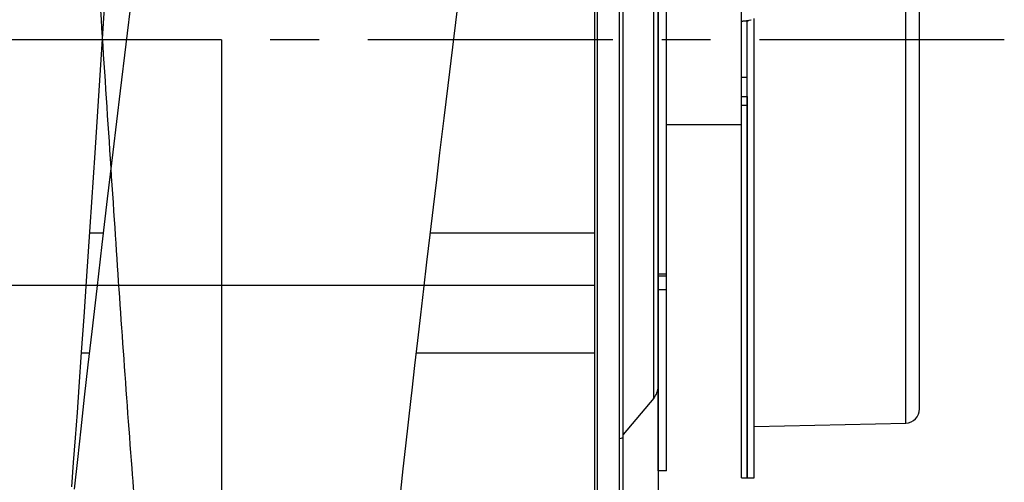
# Model space of a CAD drawing. Extents: x 0 to 420, y 0 to 297.
# Tile 14 of 18: x 203 to 238, y 191 to 208. Entities that reach past the tile are written whole.
import ezdxf

# ---------------------------------------------------------------- set-up
doc = ezdxf.new("R2010")
doc.units = 0
doc.header["$LTSCALE"] = 23.1
doc.linetypes.add('CENTER', pattern=[0.6, 0.375, -0.075, 0.075, -0.075])
for name, color, linetype in [('110528_DXF_CONTINUOUS_LINE', 7, 'CONTINUOUS'), ('110528_DXF_DIMENSION', 7, 'CONTINUOUS'), ('110536_DXF_CONTINUOUS_LINE', 7, 'CONTINUOUS'), ('110618_DXF_CONTINUOUS_LINE', 7, 'CONTINUOUS'), ('110685_DXF_CONTINUOUS_LINE', 7, 'CONTINUOUS'), ('AG_HOSE_100_DXF_CONTINUOUS', 7, 'CONTINUOUS'), ('ASE_65_100_75_DXF_AXIS', 7, 'CONTINUOUS'), ('G_ASE_DUMMY_DXF_CONTINUOUS', 7, 'CONTINUOUS'), ('SPRING_DUMMYDXF_CONTINUOUS', 7, 'CONTINUOUS')]:
    doc.layers.add(name, color=color, linetype=linetype)

msp = doc.modelspace()

# ---------------------------------------------------------------- linework, layer by layer
at = {"layer": '110528_DXF_CONTINUOUS_LINE', "color": 7, "linetype": 'CONTINUOUS'}
for p, q in [((224.22379, 176.97037), (224.22379, 237.12037)), ((223.33767, 235.41139), (223.33767, 178.67935))]:
    msp.add_line(p, q, dxfattribs=at)
at = {"layer": '110528_DXF_CONTINUOUS_LINE', "color": 3, "linetype": 'CONTINUOUS'}
for p, q in [((224.35369, 177.04537), (224.35369, 237.04537)), ((225.58542, 201.33497), (225.58542, 215.86603)), ((225.43335, 194.36414), (224.35369, 193.07746))]:
    msp.add_line(p, q, dxfattribs=at)
at = {"layer": '110528_DXF_CONTINUOUS_LINE', "color": 9, "linetype": 'CONTINUOUS'}
for p, q in [((223.42475, 235.7364), (223.42475, 178.35435)), ((225.43335, 194.36414), (225.43335, 219.7266)), ((224.35369, 192.96122), (224.22379, 192.92601))]:
    msp.add_line(p, q, dxfattribs=at)
at = {"layer": '110528_DXF_CONTINUOUS_LINE', "color": 3, "linetype": 'CONTINUOUS'}
msp.add_arc((224.93542, 194.78195), 0.65, 320, 360, dxfattribs=at)
at = {"layer": '110528_DXF_DIMENSION', "color": 2, "linetype": 'CONTINUOUS'}
msp.add_line((225.58542, 248.29479), (225.58542, 165.79595), dxfattribs=at)
at = {"layer": '110536_DXF_CONTINUOUS_LINE', "color": 3, "linetype": 'CONTINUOUS'}
msp.add_line((228.53992, 191.54537), (228.53992, 255.64537), dxfattribs=at)
at = {"layer": '110536_DXF_CONTINUOUS_LINE', "color": 7, "linetype": 'CONTINUOUS'}
for p, q in [((228.64471, 207.72127), (228.65079, 207.72148)), ((228.65079, 207.72148), (228.66121, 207.72176)), ((228.66121, 207.72176), (228.67369, 207.72201)), ((228.67369, 207.72201), (228.6881, 207.72218)), ((228.6881, 207.72218), (228.70424, 207.72224)), ((228.70424, 207.72224), (228.73992, 207.72224)), ((228.73992, 191.54537), (228.73992, 207.72224)), ((228.53992, 191.54537), (228.73992, 191.54537))]:
    msp.add_line(p, q, dxfattribs=at)
at = {"layer": '110536_DXF_CONTINUOUS_LINE', "color": 9, "linetype": 'CONTINUOUS'}
for p, q in [((228.53992, 205.72718), (228.73992, 205.72718)), ((228.53992, 205.04537), (228.73992, 205.04537)), ((228.53992, 204.73832), (228.73992, 204.73832))]:
    msp.add_line(p, q, dxfattribs=at)
at = {"layer": '110536_DXF_CONTINUOUS_LINE', "color": 3, "linetype": 'CONTINUOUS'}
for centre, radius, start, end in [((228.50472, 209.09555), 1.38141, 276.023461, 277.778619), ((228.4727, 209.33771), 1.62567, 277.741723, 278.846672), ((228.45933, 209.42495), 1.71393, 278.839768, 279.391228), ((228.45378, 209.45855), 1.74799, 279.390817, 279.947967), ((228.44797, 209.49119), 1.78114, 279.950582, 283.49615), ((228.46673, 209.41137), 1.69915, 283.509369, 284.19887)]:
    msp.add_arc(centre, radius, start, end, dxfattribs=at)
msp.add_open_spline([(228.53992, 207.72224), (228.53992, 207.71953), (228.55387, 207.71745), (228.57153, 207.7165), (228.60786, 207.7178), (228.63421, 207.72014), (228.64968, 207.72177)], degree=3, knots=[0, 0, 0, 0, 0.07345742, 0.26683287, 0.57926332, 1, 1, 1, 1], dxfattribs=at)
at = {"layer": '110536_DXF_CONTINUOUS_LINE', "color": 7, "linetype": 'CONTINUOUS'}
msp.add_open_spline([(228.73992, 207.72224), (228.73992, 207.72271), (228.74208, 207.72338), (228.74491, 207.72482), (228.75076, 207.72674), (228.76195, 207.73068), (228.78077, 207.73708), (228.79678, 207.74294), (228.80586, 207.74637)], degree=3, knots=[0, 0, 0, 0, 0.02015985, 0.07230032, 0.15627635, 0.27093338, 0.58556252, 1, 1, 1, 1], dxfattribs=at)
at = {"layer": '110618_DXF_CONTINUOUS_LINE', "color": 7, "linetype": 'CONTINUOUS'}
for p, q in [((225.88542, 191.79537), (225.88542, 222.29537)), ((225.88542, 198.68161), (225.58542, 198.68161)), ((225.88542, 191.79537), (225.58542, 191.79537))]:
    msp.add_line(p, q, dxfattribs=at)
at = {"layer": '110618_DXF_CONTINUOUS_LINE', "color": 3, "linetype": 'CONTINUOUS'}
msp.add_line((225.58542, 191.79537), (225.58542, 201.33497), dxfattribs=at)
at = {"layer": '110618_DXF_CONTINUOUS_LINE', "color": 9, "linetype": 'CONTINUOUS'}
for p, q in [((225.88542, 198.75288), (225.58542, 198.75288)), ((225.88542, 198.20315), (225.58542, 198.20315))]:
    msp.add_line(p, q, dxfattribs=at)
at = {"layer": '110685_DXF_CONTINUOUS_LINE', "color": 7, "linetype": 'CONTINUOUS'}
msp.add_line((228.53992, 204.04537), (225.88542, 204.04537), dxfattribs=at)
at = {"layer": 'AG_HOSE_100_DXF_CONTINUOUS', "color": 9, "linetype": 'CONTINUOUS'}
for p, q in [((223.33767, 229.41037), (223.33767, 184.68037)), ((210.13767, 207.04537), (166.83767, 207.04537)), ((210.13767, 207.04537), (210.13767, 185.76165)), ((161.33767, 198.37192), (223.33767, 198.37192))]:
    msp.add_line(p, q, dxfattribs=at)
at = {"layer": 'AG_HOSE_100_DXF_CONTINUOUS', "color": 7, "linetype": 'CONTINUOUS'}
for p, q in [((205.65708, 203.04683), (206.02099, 208.63922)), ((206.96469, 208.68669), (206.74689, 206.90301)), ((218.31909, 206.79592), (218.47389, 208.05877)), ((206.74689, 206.90301), (206.54525, 205.24026)), ((218.15361, 205.43935), (218.31909, 206.79592)), ((218.01246, 204.27599), (218.15361, 205.43935)), ((206.54525, 205.24026), (206.28531, 203.07778)), ((217.86438, 203.0494), (218.01246, 204.27599)), ((205.48494, 200.43756), (205.65708, 203.04683)), ((206.28531, 203.07778), (206.08835, 201.42336)), ((217.74988, 202.09596), (217.86438, 203.0494)), ((217.63378, 201.1245), (217.74988, 202.09596)), ((206.08835, 201.42336), (205.89705, 199.80132)), ((217.51793, 200.14998), (217.63378, 201.1245)), ((205.3554, 198.50847), (205.48494, 200.43756)), ((217.40404, 199.1867), (217.51793, 200.14998)), ((205.89705, 199.80132), (205.71524, 198.24405)), ((217.29314, 198.24319), (217.40404, 199.1867)), ((205.26894, 197.24325), (205.3554, 198.50847)), ((205.71524, 198.24405), (205.54046, 196.73049)), ((217.18516, 197.31894), (217.29314, 198.24319)), ((217.07988, 196.41205), (217.18516, 197.31894)), ((205.18235, 195.99686), (205.26894, 197.24325)), ((205.54046, 196.73049), (205.40554, 195.54951)), ((216.97721, 195.52155), (217.07988, 196.41205)), ((205.09539, 194.76804), (205.18235, 195.99686)), ((205.40554, 195.54951), (205.27558, 194.40006)), ((216.87721, 194.64808), (216.97721, 195.52155)), ((205.02999, 193.86104), (205.09539, 194.76804)), ((205.27558, 194.40006), (205.15077, 193.28383)), ((204.96451, 192.9692), (205.02999, 193.86104)), ((216.65501, 192.68234), (216.74828, 193.51203)), ((205.15077, 193.28383), (205.03099, 192.19927)), ((204.89893, 192.09344), (204.96451, 192.9692)), ((216.56464, 191.87167), (216.65501, 192.68234)), ((204.83311, 191.23269), (204.89893, 192.09344)), ((205.03099, 192.19927), (204.91601, 191.14475)), ((216.47714, 191.0797), (216.56464, 191.87167))]:
    msp.add_line(p, q, dxfattribs=at)
msp.add_lwpolyline([(216.74828, 193.51203), (216.84449, 194.36093), (216.87721, 194.64808)], dxfattribs=at)
at = {"layer": 'AG_HOSE_100_DXF_CONTINUOUS', "color": 9, "linetype": 'CONTINUOUS'}
msp.add_open_spline([(210.13767, 185.76165), (210.09699, 185.34879), (210.01624, 184.55885), (209.88705, 183.40352), (209.75482, 182.34141), (209.61885, 181.38481), (209.50115, 180.67739), (209.40527, 180.18517), (209.33534, 179.86436), (209.26379, 179.57669), (209.19016, 179.32484), (209.11684, 179.11815), (209.04511, 178.95943), (208.98284, 178.85827), (208.93352, 178.80235), (208.89033, 178.76558), (208.8414, 178.74377), (208.79249, 178.74581), (208.75588, 178.75827), (208.71884, 178.78237), (208.66494, 178.8345), (208.6, 178.93207), (208.52708, 179.08519), (208.4538, 179.28362), (208.38023, 179.5272), (208.27475, 179.94022), (208.14152, 180.59541), (207.98636, 181.5438), (207.83699, 182.63578), (207.69414, 183.82896), (207.55313, 185.13932), (207.40833, 186.61973), (207.20358, 188.89681), (206.94263, 192.14026), (206.64148, 196.29151), (206.33141, 200.86231), (206.02093, 205.61698), (205.69412, 210.66525), (205.42476, 214.73543), (205.21345, 217.79257), (205.07263, 219.76832), (204.92813, 221.71836), (204.77967, 223.62631), (204.63128, 225.42511), (204.47939, 227.14386), (204.32378, 228.76301), (204.16722, 230.23114), (204.03547, 231.32627), (203.93286, 232.0911), (203.85676, 232.61629), (203.77874, 233.10935), (203.69846, 233.56692), (203.61831, 233.97335), (203.53833, 234.32785), (203.45858, 234.62984), (203.37913, 234.87883), (203.3096, 235.05189), (203.2524, 235.16224), (203.21142, 235.2275), (203.1693, 235.28006), (203.1253, 235.31891), (203.08009, 235.34202), (203.03345, 235.34786), (202.98721, 235.33552), (202.94254, 235.3066), (202.89878, 235.26216), (202.858, 235.20591), (202.81924, 235.13975), (202.76673, 235.03382), (202.7026, 234.87161), (202.62908, 234.64167), (202.55282, 234.35707), (202.47449, 234.01545), (202.39436, 233.61478), (202.31409, 233.16288), (202.23372, 232.66054), (202.1533, 232.10872), (202.0419, 231.27766), (201.89905, 230.07883), (201.72964, 228.46307), (201.56125, 226.67253), (201.39685, 224.76606), (201.23131, 222.70723), (201.06139, 220.4607), (200.88728, 218.03885), (200.71312, 215.51736), (200.46877, 211.87311), (200.19535, 207.66296), (199.88166, 202.83123), (199.59522, 198.51722), (199.34201, 194.89058), (199.1321, 192.07139), (198.97515, 190.07528), (198.82227, 188.25058), (198.67043, 186.56358), (198.5149, 184.97978), (198.35502, 183.5187), (198.21737, 182.41341), (198.10574, 181.62307), (198.02345, 181.09045), (197.93914, 180.5986), (197.85239, 180.15149), (197.76587, 179.76516), (197.68289, 179.45232), (197.60396, 179.20778), (197.53078, 179.02561), (197.46632, 178.90362), (197.41308, 178.83085), (197.37501, 178.79073), (197.33544, 178.76176), (197.29349, 178.74558), (197.25073, 178.74434), (197.20859, 178.75818), (197.16757, 178.78592), (197.12717, 178.82693), (197.087, 178.8812), (197.02949, 178.97828), (196.95987, 179.13529), (196.88057, 179.3652), (196.80094, 179.64819), (196.71829, 179.99529), (196.63342, 180.40916), (196.51085, 181.09098), (196.36685, 182.05159), (196.20408, 183.33196), (196.03903, 184.81598), (195.86949, 186.52813), (195.69589, 188.46363), (195.52211, 190.56753), (195.34289, 192.88893), (195.15894, 195.41286), (194.98451, 197.9189), (194.82302, 200.31051), (194.61529, 203.44867), (194.35259, 207.49956), (194.08121, 211.67284), (193.85632, 215.0417), (193.68637, 217.51765), (193.5208, 219.84289), (193.35592, 222.05807), (193.18686, 224.20466), (193.01314, 226.25737), (192.83964, 228.13597), (192.66258, 229.86145), (192.50688, 231.19272), (192.37551, 232.17149), (192.28526, 232.7805), (192.19955, 233.30084), (192.11931, 233.73779), (192.03922, 234.12325), (191.95763, 234.46365), (191.87435, 234.75533), (191.79911, 234.96658), (191.73719, 235.10301), (191.69385, 235.18292), (191.65024, 235.24731), (191.59715, 235.30704), (191.53472, 235.34663), (191.4698, 235.34549), (191.42416, 235.32686), (191.37992, 235.29224), (191.33631, 235.24217), (191.29289, 235.17655), (191.24799, 235.09246), (191.20194, 234.98867), (191.13513, 234.81193), (191.05372, 234.54394), (190.96036, 234.16672), (190.86961, 233.73166), (190.78084, 233.24337), (190.69389, 232.70648), (190.60682, 232.11145), (190.48, 231.16242), (190.32057, 229.79682), (190.13325, 227.95881), (189.94559, 225.89844), (189.7517, 223.56719), (189.55269, 220.98126), (189.37271, 218.49213), (189.21422, 216.2123), (189.07302, 214.12855), (188.92806, 211.9455), (188.7293, 208.90937), (188.47524, 204.98444), (188.21987, 201.08374), (188.01129, 197.99825), (187.85878, 195.80289), (187.70229, 193.63039), (187.54154, 191.50106), (187.38087, 189.4918), (187.21645, 187.57256), (187.04801, 185.76759), (186.88202, 184.16895), (186.72422, 182.82518), (186.59536, 181.86332), (186.48836, 181.16283), (186.40804, 180.6866), (186.32784, 180.26121), (186.2478, 179.88748), (186.16794, 179.56611), (186.08839, 179.29749), (186.00922, 179.08198), (185.93871, 178.93544), (185.87896, 178.84598), (185.83532, 178.79662), (185.79104, 178.76272), (185.7453, 178.74488), (185.69853, 178.74488), (185.65278, 178.76271), (185.6085, 178.79662), (185.5663, 178.84441), (185.52531, 178.90496), (185.46797, 179.00896), (185.3984, 179.17432), (185.31901, 179.41416), (185.23653, 179.71731), (185.15179, 180.08652), (185.06509, 180.52416), (184.97821, 181.0218), (184.8912, 181.5784), (184.80413, 182.19276), (184.68333, 183.12266), (184.52857, 184.46866), (184.34522, 186.28619), (184.17259, 188.19564), (184.01233, 190.11482), (183.85942, 192.05971), (183.70245, 194.16485), (183.54159, 196.42048), (183.3807, 198.75818), (183.15512, 202.12473), (182.87938, 206.36328), (182.59957, 210.67888), (182.375, 214.06993), (182.20081, 216.63733), (182.02666, 219.11778), (181.84819, 221.54898), (181.66522, 223.90011), (181.48534, 226.04341), (181.31446, 227.90871), (181.15061, 229.53488), (181.00696, 230.80356), (180.88626, 231.75008), (180.79916, 232.37741), (180.71214, 232.9473), (180.62523, 233.45849), (180.53848, 233.90988), (180.45013, 234.30883), (180.35997, 234.65088), (180.27848, 234.89896), (180.21139, 235.05944), (180.16442, 235.1534), (180.11747, 235.22901), (180.07123, 235.28535), (180.02553, 235.32333), (179.98007, 235.34408), (179.93333, 235.34725), (179.88731, 235.33236), (179.84284, 235.30113), (179.79914, 235.25444), (179.7557, 235.19222), (179.7108, 235.11165), (179.66475, 235.0115), (179.59786, 234.83978), (179.51643, 234.57794), (179.42311, 234.20802), (179.32947, 233.76607), (179.23556, 233.25315), (179.10305, 232.43234), (178.93453, 231.19077), (178.7368, 229.45769), (178.55584, 227.62953), (178.39151, 225.80066), (178.23863, 223.97317), (178.08168, 221.9745), (177.92089, 219.81289), (177.76004, 217.55266), (177.59448, 215.14351), (177.42455, 212.60158), (177.20045, 209.18545), (176.97812, 205.74873), (176.75429, 202.32276), (176.58005, 199.69828), (176.40585, 197.14041), (176.22723, 194.60864), (176.04405, 192.13369), (175.86417, 189.85207), (175.69329, 187.83945), (175.52912, 186.05531), (175.36106, 184.40191), (175.21213, 183.1081), (175.0913, 182.17968), (175.00421, 181.5665), (174.91723, 181.01105), (174.82839, 180.50331), (174.73753, 180.04795), (174.64405, 179.64962), (174.5627, 179.3638), (174.4961, 179.17253), (174.45004, 179.05822), (174.40514, 178.96386), (174.36174, 178.88833), (174.31827, 178.82843), (174.27451, 178.78401), (174.22985, 178.75509), (174.18361, 178.74277), (174.13695, 178.74865), (174.09016, 178.77269), (174.04343, 178.81511), (173.99637, 178.87639), (173.94942, 178.95591), (173.90244, 179.05377), (173.8554, 179.17005), (173.78878, 179.3607), (173.7074, 179.64584), (173.61397, 180.04348), (173.52022, 180.51279), (173.42621, 181.05253), (173.32899, 181.68114), (173.22919, 182.4009), (173.08697, 183.53267), (172.92946, 184.96874), (172.75714, 186.73566), (172.59172, 188.59202), (172.42187, 190.65438), (172.2479, 192.91322), (172.07383, 195.30015), (171.82775, 198.82365), (171.52825, 203.34306), (171.16579, 208.94601), (170.86249, 213.58011), (170.60795, 217.3072), (170.41469, 220.02629), (170.21658, 222.66544), (170.02188, 225.07675), (169.83689, 227.1776), (169.65954, 229.00808), (169.50398, 230.43417), (169.37312, 231.49531), (169.27882, 232.19541), (169.18461, 232.82858), (169.09054, 233.39317), (168.9967, 233.8878), (168.90117, 234.31993), (168.81639, 234.63832), (168.74416, 234.85945), (168.69324, 234.99392), (168.64241, 235.10681), (168.59163, 235.19819), (168.54076, 235.26822), (168.4902, 235.3163), (168.43922, 235.34297), (168.38805, 235.34799), (168.33778, 235.33134), (168.28963, 235.29556), (168.24239, 235.24179), (168.19542, 235.16989), (168.14845, 235.07965), (168.09984, 234.96725), (168.04996, 234.83143), (167.97783, 234.60461), (167.88974, 234.26667), (167.78849, 233.79683), (167.68691, 233.24362), (167.58511, 232.60868), (167.48313, 231.89394), (167.38099, 231.10169), (167.23232, 229.83991), (167.04561, 228.03052), (166.90777, 226.50919), (166.83767, 225.69727)], degree=3, knots=[0, 0, 0, 0, 0.00298353, 0.00571047, 0.00836034, 0.01068045, 0.01265873, 0.01351693, 0.0142866, 0.0150198, 0.01564836, 0.01617299, 0.01659563, 0.01689932, 0.01702282, 0.01712984, 0.01730722, 0.0173898, 0.01747663, 0.0175822, 0.01770491, 0.01801359, 0.01841782, 0.01892344, 0.01953299, 0.02024716, 0.0219883, 0.02433898, 0.02715745, 0.02991381, 0.03298095, 0.03663525, 0.04061104, 0.04942279, 0.06003583, 0.07054348, 0.0823697, 0.09430242, 0.10692471, 0.1117049, 0.11634064, 0.12116959, 0.12576725, 0.1301033, 0.13414977, 0.1381759, 0.14180111, 0.14476758, 0.14610811, 0.14735066, 0.14858391, 0.14969802, 0.15069144, 0.15156277, 0.15231114, 0.15293688, 0.15344163, 0.15364991, 0.15382995, 0.15399506, 0.15413269, 0.15424919, 0.15435481, 0.15446294, 0.15458614, 0.15473315, 0.1549092, 0.15508445, 0.15528409, 0.15575893, 0.156337, 0.15701957, 0.15787725, 0.15885709, 0.1599578, 0.16117786, 0.16251547, 0.16396816, 0.16720783, 0.17119757, 0.17565152, 0.18014133, 0.18495896, 0.19050555, 0.19634358, 0.2024209, 0.20868238, 0.22261043, 0.23276245, 0.24350346, 0.25370342, 0.25890726, 0.26383405, 0.26810294, 0.27207573, 0.27601529, 0.2795476, 0.28264573, 0.28402503, 0.28528772, 0.2865214, 0.2876136, 0.28856283, 0.28936803, 0.28994041, 0.29040959, 0.29077893, 0.29092851, 0.29105683, 0.29117527, 0.29127838, 0.29137527, 0.29147668, 0.29159212, 0.29172815, 0.29188883, 0.29207659, 0.29253861, 0.29312062, 0.2938248, 0.29465184, 0.29568614, 0.29686268, 0.29963351, 0.30267041, 0.30614436, 0.31037146, 0.3150435, 0.32011947, 0.32555334, 0.33178771, 0.33831876, 0.34361941, 0.34902637, 0.36093662, 0.37281301, 0.37910241, 0.38521804, 0.39066097, 0.39586698, 0.40119283, 0.40614615, 0.41068193, 0.41476034, 0.41862006, 0.42032054, 0.42186221, 0.4230475, 0.42411286, 0.42505691, 0.42587848, 0.42662967, 0.42723762, 0.42748899, 0.42770631, 0.42789107, 0.42804577, 0.42828357, 0.4283885, 0.42850085, 0.42863194, 0.42878907, 0.42897649, 0.42919669, 0.42947394, 0.42979244, 0.430555, 0.43148636, 0.43258643, 0.43375058, 0.43505522, 0.43649771, 0.43807525, 0.44194081, 0.44638461, 0.45136172, 0.45681925, 0.46320789, 0.47001363, 0.47476676, 0.47964317, 0.48503346, 0.49050102, 0.50152461, 0.51331912, 0.51861338, 0.52376491, 0.52914537, 0.53427756, 0.53912177, 0.54364126, 0.54813053, 0.55215862, 0.55519957, 0.55786053, 0.55913722, 0.56029548, 0.56133362, 0.56225009, 0.56304376, 0.56371463, 0.56426372, 0.56469394, 0.56487994, 0.56503576, 0.56516579, 0.56527752, 0.56538244, 0.56549416, 0.56562421, 0.56578008, 0.56595074, 0.56614914, 0.56663332, 0.56723801, 0.56796521, 0.56889181, 0.56996176, 0.57117333, 0.57252456, 0.57401307, 0.57563557, 0.57926815, 0.58375623, 0.58877263, 0.59305598, 0.59760625, 0.60280262, 0.60823735, 0.61386906, 0.61965424, 0.6325025, 0.6444155, 0.6507556, 0.65694302, 0.66292167, 0.66863792, 0.67447429, 0.67988114, 0.68410578, 0.68794489, 0.69163493, 0.69328752, 0.69480689, 0.69618964, 0.69743329, 0.6985357, 0.69949499, 0.70037131, 0.70107893, 0.70137049, 0.70162155, 0.70183361, 0.70200932, 0.70214347, 0.70225767, 0.7023628, 0.70247243, 0.70259867, 0.70274966, 0.70293021, 0.70314312, 0.70341218, 0.70372231, 0.70446788, 0.70538218, 0.70646531, 0.70771615, 0.70913189, 0.71244438, 0.71672572, 0.72167582, 0.72565568, 0.72993114, 0.73486426, 0.74007356, 0.74551953, 0.75116006, 0.75744009, 0.76384089, 0.77578037, 0.78220736, 0.7885317, 0.7946961, 0.80064518, 0.80678447, 0.81254362, 0.81710459, 0.8213104, 0.82542851, 0.82905631, 0.83067594, 0.83216154, 0.83351018, 0.83471907, 0.83586823, 0.83684904, 0.83766096, 0.83800386, 0.83830511, 0.83854684, 0.8387548, 0.83893076, 0.83907774, 0.83920093, 0.83930905, 0.83941469, 0.83953128, 0.83968173, 0.83986492, 0.84008512, 0.84034467, 0.84064495, 0.84098675, 0.84179659, 0.84277595, 0.84392374, 0.84523782, 0.84671569, 0.848498, 0.85046338, 0.85491884, 0.85888698, 0.8632306, 0.86832177, 0.87376881, 0.87952337, 0.8855332, 0.8991702, 0.91209643, 0.92591169, 0.93256814, 0.93896269, 0.94551563, 0.9516012, 0.95636024, 0.96068242, 0.96482678, 0.96667651, 0.96837141, 0.96990698, 0.97127994, 0.97248749, 0.97352716, 0.9744622, 0.97485545, 0.97519971, 0.97549578, 0.97574511, 0.97595027, 0.97611617, 0.97624266, 0.97635679, 0.97647567, 0.97661463, 0.97678354, 0.97698795, 0.97723094, 0.97751431, 0.97786807, 0.97827108, 0.9792256, 0.98037808, 0.98172706, 0.98327001, 0.98500239, 0.98691903, 0.98901461, 0.99413922, 1, 1, 1, 1], dxfattribs=at)
at = {"layer": 'ASE_65_100_75_DXF_AXIS', "color": 7, "linetype": 'CENTER'}
msp.add_line((237.83992, 207.04537), (146.48992, 207.04537), dxfattribs=at)
at = {"layer": 'G_ASE_DUMMY_DXF_CONTINUOUS', "color": 7, "linetype": 'CONTINUOUS'}
for p, q in [((205.94456, 200.20553), (205.46948, 200.20553)), ((223.33767, 200.20553), (217.52453, 200.20553)), ((205.45278, 195.96426), (205.18006, 195.96426)), ((223.33767, 195.96426), (217.02817, 195.96426))]:
    msp.add_line(p, q, dxfattribs=at)
at = {"layer": 'SPRING_DUMMYDXF_CONTINUOUS', "color": 9, "linetype": 'CONTINUOUS'}
msp.add_line((234.35103, 193.4878), (234.35103, 220.60294), dxfattribs=at)
at = {"layer": 'SPRING_DUMMYDXF_CONTINUOUS', "color": 7, "linetype": 'CONTINUOUS'}
for p, q in [((234.83992, 193.98768), (234.83992, 220.10306)), ((228.98992, 191.54537), (228.98992, 207.80291)), ((228.73992, 205.04537), (228.73992, 191.54537)), ((228.98992, 193.36867), (234.35103, 193.4878)), ((228.73992, 191.54537), (228.98992, 191.54537))]:
    msp.add_line(p, q, dxfattribs=at)
msp.add_arc((234.33992, 193.98768), 0.5, 271.27303, 360, dxfattribs=at)

doc.saveas('drawing.dxf')
